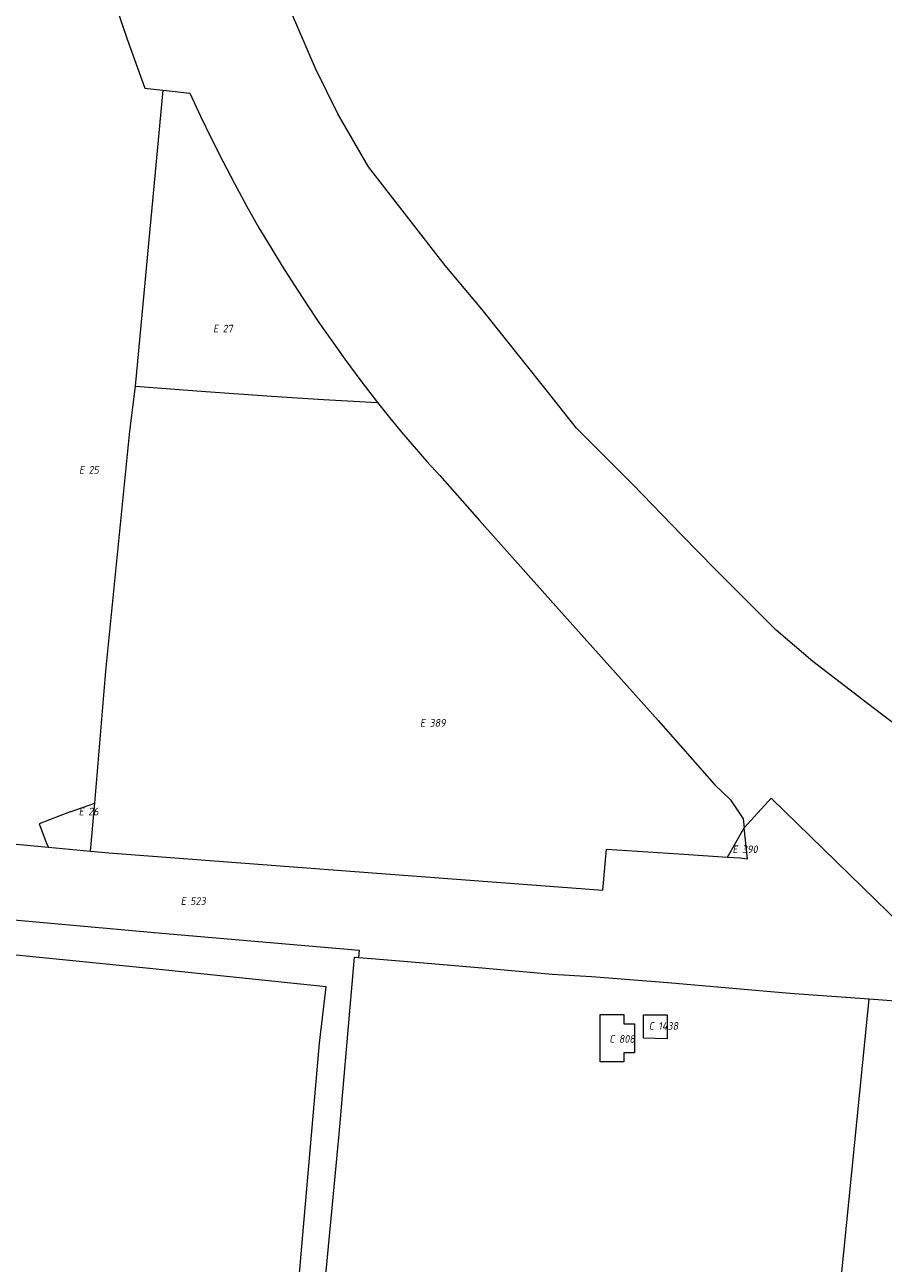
# Model space of a CAD drawing. Header units: metres. Extents: x 154658 to 157381, y 449781 to 452932.
# Tile 18 of 52: x 155995 to 156196, y 450931 to 451221. Entities that reach past the tile are written whole.
import ezdxf
from ezdxf.enums import TextEntityAlignment as Align
from ezdxf.lldxf.tags import DXFTag

# ---------------------------------------------------------------- set-up
doc = ezdxf.new("R2010")
doc.units = ezdxf.units.M
doc.layers.add('B-WE-KG-GRENS_PERCEEL-G', color=150, linetype='KG-PERCEEL', lineweight=18)
doc.layers.add('B-WE-KG-GRENS_PERCEEL-S', color=150, linetype='Continuous', lineweight=25)
doc.styles.add('NLCS-ISO', font='NLCS-ISO.ttf')
doc.styles.get("Standard").update_dxf_attribs({"font": 'verdana.ttf'})
tags = doc.linetypes.add('KG-PERCEEL', pattern='A,5.5,-2,["P",Standard,S=1.8,R=0,X=-0.5,Y=-0.9],-2,5.5,-2,[5,NLCS.SHX,S=0.75,R=0,X=0,Y=0],-2', length=19).pattern_tags.tags
tags[6] = DXFTag(74, 10)

# ---------------------------------------------------------------- blocks, each defined once
blk = doc.blocks.new('SKG-PERCEELNUMMER-SO')
at = {"style": 'NLCS-ISO', "oblique": 10, "flags": 1}
for tag, p in [('GEMEENTECODE', (0, 2.55)), ('PERCEELGROOTTE', (0, -2.45))]:
    blk.add_attdef(tag, text='', height=1.8, dxfattribs=at).set_placement(p, align=Align.MIDDLE_CENTER)
at = {"style": 'NLCS-ISO', "oblique": 10}
blk.add_attdef('SECTIE', text='', height=1.8, dxfattribs=at).set_placement((-0.5, 0), align=Align.MIDDLE_RIGHT)
blk.add_attdef('PERCEELNUMMER', text='', height=1.8, dxfattribs=at).set_placement((0.5, 0), align=Align.MIDDLE_LEFT)

msp = doc.modelspace()

# ---------------------------------------------------------------- linework, layer by layer
at = {"layer": 'B-WE-KG-GRENS_PERCEEL-G', "flags": 128}
for points in [[(156199.539, 451056.774), (156192.352, 451062.265), (156179.616, 451072.086), (156171.047, 451079.39), (156156.767, 451093.631), (156148.913, 451101.648), (156137.49, 451113.494), (156124.281, 451126.658), (156116.905, 451135.986), (156102.153, 451154.523), (156093.586, 451164.689), (156075.615, 451187.813), (156068.488, 451200.199), (156063.258, 451210.832), (156057.673, 451223.853), (156055.295, 451228.752), (156054.583, 451231.14), (156050.549, 451246.422), (156047.344, 451257.646), (156046.396, 451262.66), (156042.72, 451278.419), (156039.282, 451294.773), (156034.45, 451314.609), (156037.207, 451334.795), (156038.381, 451345.119), (156039.708, 451361.34), (156041.514, 451379.11), (156042.439, 451387.928), (156042.906, 451392.281), (156043.023, 451393.485)], [(156000.606, 451277.834), (156004.624, 451277.454), (156007.681, 451257.291), (156008.393, 451249.726), (156008.304, 451244.595), (156010.19, 451244.358), (156019.189, 451217.65), (156023.306, 451206.23), (156027.613, 451205.725)], [(156021.173, 451136.487), (156027.613, 451205.725)], [(156027.613, 451205.725), (156033.828, 451204.996)], [(156033.828, 451204.996), (156036.359, 451199.67), (156038.956, 451194.375), (156041.618, 451189.114), (156044.346, 451183.885), (156047.139, 451178.692), (156049.996, 451173.533)], [(156049.996, 451173.533), (156052.695, 451169.034), (156055.452, 451164.57), (156058.267, 451160.143), (156061.139, 451155.753), (156064.069, 451151.4), (156067.054, 451147.086), (156070.096, 451142.811)], [(156070.096, 451142.811), (156073.856, 451137.705), (156077.726, 451132.682)], [(156011.601, 451038.914), (156014.213, 451069.76), (156019.863, 451125.925), (156021.173, 451136.487)], [(156021.173, 451136.487), (156036.541, 451135.299), (156052.965, 451134.153), (156065.161, 451133.321), (156077.726, 451132.682)], [(156077.726, 451132.682), (156080.542, 451129.164), (156083.412, 451125.69), (156086.337, 451122.261), (156089.314, 451118.879), (156092.344, 451115.543)], [(156092.344, 451115.543), (156101.625, 451105.016), (156119.473, 451085.038), (156143.388, 451058.241), (156156.596, 451043.288), (156160.343, 451039.681), (156163.278, 451035.213), (156163.507, 451033.134)], [(156163.507, 451033.134), (156169.829, 451040.056)], [(156169.829, 451040.056), (156215.509, 450995.541)], [(156005.895, 451036.896), (156011.601, 451038.914)], [(156010.648, 451027.665), (156011.601, 451038.914)], [(156005.895, 451036.896), (155998.578, 451034.038), (156000.416, 451029.333), (156000.771, 451028.588)], [(156159.642, 451026.292), (156162.534, 451026.09), (156164.3, 451025.915), (156163.507, 451033.134)], [(156159.642, 451026.292), (156163.507, 451033.134)], [(155977.453, 451030.488), (155977.642, 451030.444), (155978.89, 451030.633), (156000.771, 451028.588)], [(156000.771, 451028.588), (156010.648, 451027.665)], [(156010.648, 451027.665), (156014.942, 451027.263), (156075.571, 451022.662), (156130.507, 451018.538)], [(156130.507, 451018.538), (156131.295, 451028.164), (156148.24, 451027.089), (156159.642, 451026.292)], [(155909.943, 451016.817), (155910.256, 451018.669), (155959.059, 451014.314), (155990.148, 451011.831), (156027.311, 451008.495), (156073.504, 451004.515), (156073.353, 451002.794)], [(156060.486, 450874.496), (156064.39, 450915.46), (156068.76, 450961.496), (156072.34, 451002.851), (156073.353, 451002.794)], [(156073.353, 451002.794), (156076.371, 451002.576), (156089.486, 451001.503), (156102.231, 451000.39), (156118.601, 450998.901), (156127.797, 450998.326), (156128.847, 450998.243)], [(156128.847, 450998.243), (156145.707, 450996.915), (156174.175, 450994.44), (156192.782, 450993.105)], [(156186.04, 450925.326), (156186.179, 450926.728), (156192.782, 450993.105)], [(156192.782, 450993.105), (156200, 450992.587), (156212.535, 450991.511)]]:
    msp.add_lwpolyline(points, dxfattribs=at)
for points in [[(156000.879, 450876.82), (156007.284, 450876.007), (156010.459, 450875.736), (156013.195, 450875.31), (156023.264, 450874.405), (156029.265, 450874.25), (156035.809, 450874.005), (156040.583, 450873.709), (156044.172, 450873.689), (156047.039, 450874.347), (156048.68, 450874.998), (156055.122, 450877.941), (156059.83, 450932.558), (156064.177, 450982.763), (156065.743, 450995.949), (156025.213, 451000.112), (155984.543, 451004.22), (155961.02, 451005.899), (155922.246, 451008.993), (155918.493, 451009.34), (155916.969, 450994.435), (155913.001, 450956.74), (155907.566, 450895.867), (155907.685, 450894.924), (155909.04, 450892.136), (155911.887, 450889.004), (155913.948, 450887.245), (155916.979, 450885.742), (155923.018, 450884.47), (155929.767, 450883.607), (155939.922, 450882.662), (155947.734, 450881.542), (155962.187, 450881.41)], [(156137.904, 450987.311), (156137.9, 450980.51), (156135.352, 450980.512), (156135.35, 450978.369), (156129.834, 450978.373), (156129.841, 450989.445), (156135.384, 450989.442), (156135.383, 450987.312)], [(156145.554, 450989.39), (156145.544, 450983.783), (156139.948, 450983.903), (156140.018, 450989.375)]]:
    msp.add_lwpolyline(points, close=True, dxfattribs=at)

# ---------------------------------------------------------------- block references
at = {"layer": 'B-WE-KG-GRENS_PERCEEL-S'}
for p, values in [((156041.038, 451149.94), {'PERCEELNUMMER': '27', 'SECTIE': 'E'}), ((156009.674, 451116.872), {'PERCEELNUMMER': '25', 'SECTIE': 'E'}), ((156089.425, 451057.692), {'PERCEELNUMMER': '389', 'SECTIE': 'E'}), ((156009.595, 451036.945), {'PERCEELNUMMER': '26', 'SECTIE': 'E'}), ((156162.535, 451028.115), {'PERCEELNUMMER': '390', 'SECTIE': 'E'}), ((156033.458, 451016.001), {'PERCEELNUMMER': '523', 'SECTIE': 'E'}), ((156142.945, 450986.785), {'PERCEELNUMMER': '1438', 'SECTIE': 'C'}), ((156133.725, 450983.755), {'PERCEELNUMMER': '808', 'SECTIE': 'C'})]:
    msp.add_blockref('SKG-PERCEELNUMMER-SO', p, dxfattribs=at).add_auto_attribs(values)

doc.saveas('drawing.dxf')
